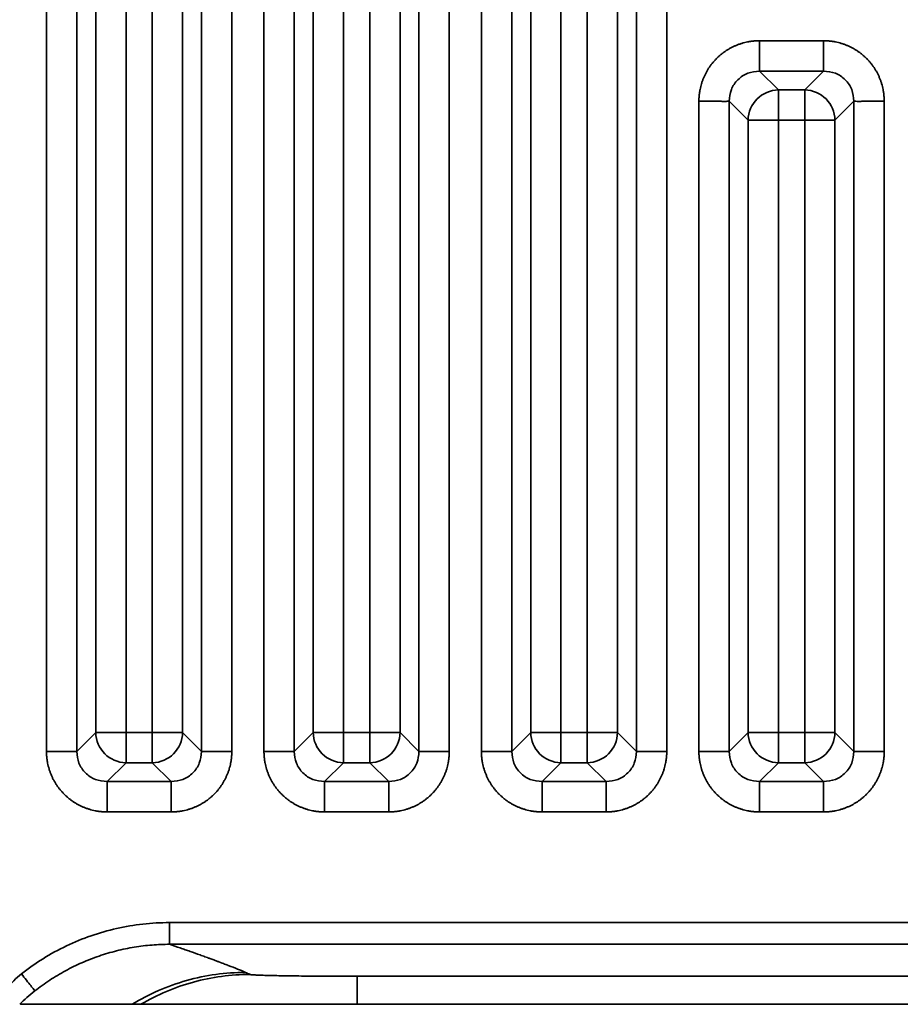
# Model space of a CAD drawing. Header units: millimetres. Extents: x 31 to 1647, y 187 to 975.
# Tile 77 of 151: x 1198 to 1218, y 388 to 411. Entities that reach past the tile are written whole.
import ezdxf

# ---------------------------------------------------------------- set-up
doc = ezdxf.new("R2010")
doc.units = ezdxf.units.MM
doc.layers.add('1', color=7, linetype='Continuous', true_color=0xffffff)

msp = doc.modelspace()

# ---------------------------------------------------------------- linework, layer by layer
at = {"layer": '1', "color": 18, "linetype": 'Continuous', "lineweight": 35}
for p, q in [((1198.7262, 394.1113), (1198.7262, 725.5372)), ((1199.4224, 725.5372), (1199.4224, 394.1113)), ((1202.2906, 394.1113), (1202.2906, 725.5372)), ((1202.9868, 725.5372), (1202.9868, 394.1113)), ((1203.7262, 394.1113), (1203.7262, 725.5372)), ((1204.4224, 725.5372), (1204.4224, 394.1113)), ((1207.2906, 394.1113), (1207.2906, 725.5372)), ((1207.9868, 725.5372), (1207.9868, 394.1113)), ((1208.7262, 394.1113), (1208.7262, 725.5372)), ((1209.4224, 725.5372), (1209.4224, 394.1113)), ((1212.2906, 394.1113), (1212.2906, 725.5372)), ((1212.9868, 725.5372), (1212.9868, 394.1113)), ((1199.8582, 394.5471), (1199.8582, 725.1014)), ((1200.5544, 725.1014), (1200.5544, 394.5471)), ((1201.1587, 394.5471), (1201.1587, 725.1014)), ((1201.8548, 725.1014), (1201.8548, 394.5471)), ((1204.8582, 394.5471), (1204.8582, 725.1014)), ((1205.5544, 725.1014), (1205.5544, 394.5471)), ((1206.1587, 394.5471), (1206.1587, 725.1014)), ((1206.8548, 725.1014), (1206.8548, 394.5471)), ((1209.8582, 394.5471), (1209.8582, 725.1014)), ((1210.5544, 725.1014), (1210.5544, 394.5471)), ((1211.1587, 394.5471), (1211.1587, 725.1014)), ((1211.8548, 725.1014), (1211.8548, 394.5471)), ((1215.1186, 410.4545), (1216.5945, 410.4545)), ((1215.1186, 409.7584), (1215.5544, 409.3226)), ((1216.5945, 409.7584), (1215.1186, 409.7584)), ((1216.1587, 409.3226), (1216.5945, 409.7584)), ((1215.5544, 409.3226), (1215.5544, 408.6264)), ((1215.5544, 409.3226), (1216.1587, 409.3226)), ((1216.1587, 409.3226), (1216.1587, 408.6264)), ((1213.7262, 394.1113), (1213.7262, 409.0622)), ((1214.8582, 408.6264), (1214.4224, 409.0622)), ((1214.4224, 409.0622), (1214.4224, 394.1113)), ((1217.2906, 409.0622), (1216.8548, 408.6264)), ((1217.2906, 394.1113), (1217.2906, 409.0622)), ((1217.9868, 409.0622), (1217.9868, 394.1113)), ((1215.5544, 408.6264), (1214.8582, 408.6264)), ((1214.8582, 394.5471), (1214.8582, 408.6264)), ((1216.1587, 408.6264), (1215.5544, 408.6264)), ((1215.5544, 408.6264), (1215.5544, 394.5471)), ((1216.1587, 394.5471), (1216.1587, 408.6264)), ((1216.8548, 408.6264), (1216.1587, 408.6264)), ((1216.8548, 408.6264), (1216.8548, 394.5471)), ((1199.4224, 394.1113), (1199.8582, 394.5471)), ((1200.5544, 394.5471), (1199.8582, 394.5471)), ((1200.5544, 394.5471), (1200.5544, 393.8509)), ((1200.5544, 394.5471), (1201.1587, 394.5471)), ((1201.1587, 394.5471), (1201.1587, 393.8509)), ((1201.8548, 394.5471), (1201.1587, 394.5471)), ((1201.8548, 394.5471), (1202.2906, 394.1113)), ((1204.4224, 394.1113), (1204.8582, 394.5471)), ((1205.5544, 394.5471), (1204.8582, 394.5471)), ((1205.5544, 394.5471), (1206.1587, 394.5471)), ((1205.5544, 394.5471), (1205.5544, 393.8509)), ((1206.1587, 394.5471), (1206.1587, 393.8509)), ((1206.8548, 394.5471), (1206.1587, 394.5471)), ((1206.8548, 394.5471), (1207.2906, 394.1113)), ((1209.4224, 394.1113), (1209.8582, 394.5471)), ((1210.5544, 394.5471), (1209.8582, 394.5471)), ((1210.5544, 394.5471), (1211.1587, 394.5471)), ((1210.5544, 394.5471), (1210.5544, 393.8509)), ((1211.1587, 394.5471), (1211.1587, 393.8509)), ((1211.8548, 394.5471), (1211.1587, 394.5471)), ((1211.8548, 394.5471), (1212.2906, 394.1113)), ((1214.4224, 394.1113), (1214.8582, 394.5471)), ((1215.5544, 394.5471), (1214.8582, 394.5471)), ((1215.5544, 394.5471), (1215.5544, 393.8509)), ((1215.5544, 394.5471), (1216.1587, 394.5471)), ((1216.1587, 394.5471), (1216.1587, 393.8509)), ((1216.8548, 394.5471), (1216.1587, 394.5471)), ((1216.8548, 394.5471), (1217.2906, 394.1113)), ((1200.5544, 393.8509), (1200.1186, 393.4151)), ((1201.1587, 393.8509), (1200.5544, 393.8509)), ((1201.5945, 393.4151), (1201.1587, 393.8509)), ((1205.5544, 393.8509), (1205.1186, 393.4151)), ((1206.1587, 393.8509), (1205.5544, 393.8509)), ((1206.5945, 393.4151), (1206.1587, 393.8509)), ((1210.5544, 393.8509), (1210.1186, 393.4151)), ((1211.1587, 393.8509), (1210.5544, 393.8509)), ((1211.5945, 393.4151), (1211.1587, 393.8509)), ((1215.5544, 393.8509), (1215.1186, 393.4151)), ((1216.1587, 393.8509), (1215.5544, 393.8509)), ((1216.5945, 393.4151), (1216.1587, 393.8509)), ((1200.1186, 393.4151), (1201.5945, 393.4151)), ((1205.1186, 393.4151), (1206.5945, 393.4151)), ((1210.1186, 393.4151), (1211.5945, 393.4151)), ((1215.1186, 393.4151), (1216.5945, 393.4151)), ((1201.5945, 392.719), (1200.1186, 392.719)), ((1206.5945, 392.719), (1205.1186, 392.719)), ((1211.5945, 392.719), (1210.1186, 392.719)), ((1216.5945, 392.719), (1215.1186, 392.719)), ((1460.1555, 390.1738), (1201.5563, 390.1738)), ((1460.1562, 389.6739), (1201.5564, 389.6739)), ((1455.8443, 388.9384), (1205.8687, 388.9384)), ((1205.8687, 388.2942), (1455.8443, 388.2942))]:
    msp.add_line(p, q, dxfattribs=at)
for centre, major_axis in [((1215.5544, 408.6264), (0.495, 0.495)), ((1216.1587, 408.6264), (0.495, -0.495)), ((1200.5544, 394.5471), (-0.495, 0.495)), ((1201.1587, 394.5471), (-0.495, -0.495)), ((1205.5544, 394.5471), (-0.495, 0.495)), ((1206.1587, 394.5471), (-0.495, -0.495)), ((1210.5544, 394.5471), (-0.495, 0.495)), ((1211.1587, 394.5471), (-0.495, -0.495)), ((1215.5544, 394.5471), (-0.495, 0.495)), ((1216.1587, 394.5471), (-0.495, -0.495))]:
    msp.add_ellipse(centre, major_axis=major_axis, ratio=0.989133, start_param=0.7908614, end_param=2.3507313, dxfattribs=at)
for points, degree in [([(1213.7262, 409.0622), (1213.7262, 409.3399), (1213.9373, 409.8516), (1214.3281, 410.2428), (1214.8403, 410.4545), (1215.1186, 410.4545)], 2), ([(1216.5945, 410.4545), (1216.8722, 410.4545), (1217.3839, 410.2435), (1217.7751, 409.8526), (1217.9868, 409.3405), (1217.9868, 409.0622)], 2), ([(1200.1186, 392.719), (1199.8409, 392.719), (1199.3291, 392.93), (1198.9379, 393.3209), (1198.7262, 393.833), (1198.7262, 394.1113)], 2), ([(1202.9868, 394.1113), (1202.9868, 393.8336), (1202.7757, 393.3218), (1202.3849, 392.9307), (1201.8728, 392.719), (1201.5945, 392.719)], 2), ([(1205.1186, 392.719), (1204.8409, 392.719), (1204.3291, 392.93), (1203.9379, 393.3209), (1203.7262, 393.833), (1203.7262, 394.1113)], 2), ([(1207.9868, 394.1113), (1207.9868, 393.8336), (1207.7757, 393.3218), (1207.3849, 392.9307), (1206.8728, 392.719), (1206.5945, 392.719)], 2), ([(1210.1186, 392.719), (1209.8409, 392.719), (1209.3291, 392.93), (1208.9379, 393.3209), (1208.7262, 393.833), (1208.7262, 394.1113)], 2), ([(1212.9868, 394.1113), (1212.9868, 393.8336), (1212.7757, 393.3218), (1212.3849, 392.9307), (1211.8728, 392.719), (1211.5945, 392.719)], 2), ([(1215.1186, 392.719), (1214.8409, 392.719), (1214.3291, 392.93), (1213.9379, 393.3209), (1213.7262, 393.833), (1213.7262, 394.1113)], 2), ([(1217.9868, 394.1113), (1217.9868, 393.8336), (1217.7757, 393.3218), (1217.3849, 392.9307), (1216.8728, 392.719), (1216.5945, 392.719)], 2), ([(1201.5563, 390.1738), (1201.35, 390.1738), (1200.941, 390.1507), (1200.3367, 390.0488), (1199.7463, 389.8802), (1199.1786, 389.647), (1198.6413, 389.3528), (1198.3098, 389.1203), (1198.1502, 388.9946)], 3), ([(1197.6658, 388.4386), (1197.7102, 388.5128), (1197.8054, 388.6529), (1197.9701, 388.8404), (1198.0884, 388.9462), (1198.1502, 388.9946)], 3), ([(1205.8687, 388.9384), (1205.7789, 388.9384), (1205.6003, 388.9386), (1205.3335, 388.9393), (1205.0738, 388.9406), (1204.8234, 388.9424), (1204.5854, 388.9446), (1204.3628, 388.9473), (1204.1581, 388.9503), (1203.9738, 388.9538), (1203.8122, 388.9576), (1203.6751, 388.9616), (1203.5644, 388.966), (1203.4811, 388.9704), (1203.4266, 388.9751), (1203.4098, 388.9782), (1203.4061, 388.9797)], 3), ([(1198.1101, 388.2942), (1198.2151, 388.3981), (1198.3341, 388.5037), (1198.4591, 388.6021)], 3), ([(1200.6956, 388.2941), (1200.7629, 388.2944), (1200.8303, 388.2944), (1200.8979, 388.2941)], 3)]:
    msp.add_open_spline(points, degree=degree, dxfattribs=at)
for points, knots in [([(1215.1186, 410.4545), (1215.1186, 410.4118), (1215.1186, 410.369), (1215.1186, 410.2849), (1215.1186, 410.2436), (1215.1186, 410.1637), (1215.1186, 410.1252), (1215.1186, 410.0523), (1215.1186, 410.0179), (1215.1186, 409.9544), (1215.1186, 409.9252), (1215.1186, 409.8731), (1215.1186, 409.8502), (1215.1186, 409.8114), (1215.1186, 409.7955), (1215.1186, 409.7712), (1215.1186, 409.7628), (1215.1186, 409.7584)], [0, 0, 0, 0, 0.125, 0.125, 0.25, 0.25, 0.375, 0.375, 0.5, 0.5, 0.625, 0.625, 0.75, 0.75, 0.875, 0.875, 1, 1, 1, 1]), ([(1216.5945, 410.4545), (1216.5945, 410.4118), (1216.5944, 410.369), (1216.5944, 410.285), (1216.5943, 410.2437), (1216.5942, 410.1638), (1216.5942, 410.1253), (1216.5941, 410.0524), (1216.5941, 410.018), (1216.594, 409.9546), (1216.594, 409.9254), (1216.5939, 409.8735), (1216.5939, 409.8506), (1216.594, 409.812), (1216.594, 409.7962), (1216.5942, 409.7721), (1216.5943, 409.7638), (1216.5945, 409.7595)], [0, 0, 0, 0, 0.125, 0.125, 0.25, 0.25, 0.375, 0.375, 0.5, 0.5, 0.625, 0.625, 0.75, 0.75, 0.875, 0.875, 1, 1, 1, 1]), ([(1215.1186, 409.7584), (1215.0265, 409.7489), (1214.8434, 409.7301), (1214.6111, 409.5696), (1214.4507, 409.3374), (1214.4319, 409.1543), (1214.4224, 409.0622)], [0, 0, 0, 0, 0.2513614, 0.5, 0.7486386, 1, 1, 1, 1]), ([(1217.2906, 409.0622), (1217.2812, 409.1543), (1217.2623, 409.3374), (1217.1019, 409.5696), (1216.8697, 409.7301), (1216.6865, 409.7489), (1216.5945, 409.7584)], [0, 0, 0, 0, 0.2513614, 0.5, 0.7486386, 1, 1, 1, 1]), ([(1213.7262, 409.0622), (1213.769, 409.0622), (1213.8117, 409.0622), (1213.8958, 409.0621), (1213.9371, 409.0621), (1214.0169, 409.062), (1214.0554, 409.0619), (1214.1283, 409.0618), (1214.1627, 409.0618), (1214.2262, 409.0617), (1214.2553, 409.0617), (1214.3073, 409.0617), (1214.3301, 409.0617), (1214.3688, 409.0617), (1214.3846, 409.0618), (1214.4087, 409.0619), (1214.4169, 409.0621), (1214.4212, 409.0622)], [0, 0, 0, 0, 0.125, 0.125, 0.25, 0.25, 0.375, 0.375, 0.5, 0.5, 0.625, 0.625, 0.75, 0.75, 0.875, 0.875, 1, 1, 1, 1]), ([(1217.2918, 409.0622), (1217.2961, 409.0621), (1217.3044, 409.0619), (1217.3284, 409.0618), (1217.3442, 409.0617), (1217.3829, 409.0617), (1217.4058, 409.0617), (1217.4577, 409.0617), (1217.4868, 409.0617), (1217.5503, 409.0618), (1217.5847, 409.0618), (1217.6576, 409.0619), (1217.6961, 409.062), (1217.7759, 409.0621), (1217.8172, 409.0621), (1217.9013, 409.0622), (1217.9441, 409.0622), (1217.9868, 409.0622)], [0, 0, 0, 0, 0.125, 0.125, 0.25, 0.25, 0.375, 0.375, 0.5, 0.5, 0.625, 0.625, 0.75, 0.75, 0.875, 0.875, 1, 1, 1, 1]), ([(1198.7262, 394.1113), (1198.769, 394.1113), (1198.8117, 394.1113), (1198.8958, 394.1113), (1198.9372, 394.1113), (1199.017, 394.1113), (1199.0555, 394.1113), (1199.1284, 394.1113), (1199.1628, 394.1113), (1199.2264, 394.1113), (1199.2555, 394.1113), (1199.3076, 394.1113), (1199.3305, 394.1113), (1199.3693, 394.1113), (1199.3853, 394.1113), (1199.4095, 394.1113), (1199.4179, 394.1113), (1199.4224, 394.1113)], [0, 0, 0, 0, 0.125, 0.125, 0.25, 0.25, 0.375, 0.375, 0.5, 0.5, 0.625, 0.625, 0.75, 0.75, 0.875, 0.875, 1, 1, 1, 1]), ([(1199.4224, 394.1113), (1199.4318, 394.0193), (1199.4507, 393.8362), (1199.611, 393.6039), (1199.8433, 393.4434), (1200.0265, 393.4246), (1200.1186, 393.4151)], [0, 0, 0, 0, 0.251262, 0.4998651, 0.7485362, 1, 1, 1, 1]), ([(1201.5945, 393.4151), (1201.6866, 393.4246), (1201.8697, 393.4434), (1202.102, 393.6039), (1202.2624, 393.8362), (1202.2812, 394.0193), (1202.2906, 394.1113)], [0, 0, 0, 0, 0.2514638, 0.5001349, 0.748738, 1, 1, 1, 1]), ([(1202.2906, 394.1113), (1202.2951, 394.1113), (1202.3035, 394.1113), (1202.3278, 394.1113), (1202.3437, 394.1113), (1202.3825, 394.1113), (1202.4054, 394.1113), (1202.4575, 394.1113), (1202.4866, 394.1113), (1202.5502, 394.1113), (1202.5846, 394.1113), (1202.6575, 394.1113), (1202.696, 394.1113), (1202.7759, 394.1113), (1202.8172, 394.1113), (1202.9013, 394.1113), (1202.944, 394.1113), (1202.9868, 394.1113)], [0, 0, 0, 0, 0.125, 0.125, 0.25, 0.25, 0.375, 0.375, 0.5, 0.5, 0.625, 0.625, 0.75, 0.75, 0.875, 0.875, 1, 1, 1, 1]), ([(1203.7262, 394.1113), (1203.769, 394.1113), (1203.8117, 394.1113), (1203.8958, 394.1113), (1203.9372, 394.1113), (1204.017, 394.1113), (1204.0555, 394.1113), (1204.1284, 394.1113), (1204.1628, 394.1113), (1204.2264, 394.1113), (1204.2555, 394.1113), (1204.3076, 394.1113), (1204.3305, 394.1113), (1204.3693, 394.1113), (1204.3853, 394.1113), (1204.4095, 394.1113), (1204.4179, 394.1113), (1204.4224, 394.1113)], [0, 0, 0, 0, 0.125, 0.125, 0.25, 0.25, 0.375, 0.375, 0.5, 0.5, 0.625, 0.625, 0.75, 0.75, 0.875, 0.875, 1, 1, 1, 1]), ([(1204.4224, 394.1113), (1204.4318, 394.0193), (1204.4507, 393.8362), (1204.611, 393.6039), (1204.8433, 393.4434), (1205.0265, 393.4246), (1205.1186, 393.4151)], [0, 0, 0, 0, 0.251262, 0.4998651, 0.7485362, 1, 1, 1, 1]), ([(1206.5945, 393.4151), (1206.6866, 393.4246), (1206.8697, 393.4434), (1207.102, 393.6039), (1207.2624, 393.8362), (1207.2812, 394.0193), (1207.2906, 394.1113)], [0, 0, 0, 0, 0.2514638, 0.5001349, 0.748738, 1, 1, 1, 1]), ([(1207.2906, 394.1113), (1207.2951, 394.1113), (1207.3035, 394.1113), (1207.3278, 394.1113), (1207.3437, 394.1113), (1207.3825, 394.1113), (1207.4054, 394.1113), (1207.4575, 394.1113), (1207.4866, 394.1113), (1207.5502, 394.1113), (1207.5846, 394.1113), (1207.6575, 394.1113), (1207.696, 394.1113), (1207.7759, 394.1113), (1207.8172, 394.1113), (1207.9013, 394.1113), (1207.944, 394.1113), (1207.9868, 394.1113)], [0, 0, 0, 0, 0.125, 0.125, 0.25, 0.25, 0.375, 0.375, 0.5, 0.5, 0.625, 0.625, 0.75, 0.75, 0.875, 0.875, 1, 1, 1, 1]), ([(1208.7262, 394.1113), (1208.769, 394.1113), (1208.8117, 394.1113), (1208.8958, 394.1113), (1208.9372, 394.1113), (1209.017, 394.1113), (1209.0555, 394.1113), (1209.1284, 394.1113), (1209.1628, 394.1113), (1209.2264, 394.1113), (1209.2555, 394.1113), (1209.3076, 394.1113), (1209.3305, 394.1113), (1209.3693, 394.1113), (1209.3853, 394.1113), (1209.4095, 394.1113), (1209.4179, 394.1113), (1209.4224, 394.1113)], [0, 0, 0, 0, 0.125, 0.125, 0.25, 0.25, 0.375, 0.375, 0.5, 0.5, 0.625, 0.625, 0.75, 0.75, 0.875, 0.875, 1, 1, 1, 1]), ([(1209.4224, 394.1113), (1209.4318, 394.0193), (1209.4507, 393.8362), (1209.611, 393.6039), (1209.8433, 393.4434), (1210.0265, 393.4246), (1210.1186, 393.4151)], [0, 0, 0, 0, 0.251262, 0.4998651, 0.7485362, 1, 1, 1, 1]), ([(1211.5945, 393.4151), (1211.6866, 393.4246), (1211.8697, 393.4434), (1212.102, 393.6039), (1212.2624, 393.8362), (1212.2812, 394.0193), (1212.2906, 394.1113)], [0, 0, 0, 0, 0.2514638, 0.5001349, 0.748738, 1, 1, 1, 1]), ([(1212.2906, 394.1113), (1212.2951, 394.1113), (1212.3035, 394.1113), (1212.3278, 394.1113), (1212.3437, 394.1113), (1212.3825, 394.1113), (1212.4054, 394.1113), (1212.4575, 394.1113), (1212.4866, 394.1113), (1212.5502, 394.1113), (1212.5846, 394.1113), (1212.6575, 394.1113), (1212.696, 394.1113), (1212.7759, 394.1113), (1212.8172, 394.1113), (1212.9013, 394.1113), (1212.944, 394.1113), (1212.9868, 394.1113)], [0, 0, 0, 0, 0.125, 0.125, 0.25, 0.25, 0.375, 0.375, 0.5, 0.5, 0.625, 0.625, 0.75, 0.75, 0.875, 0.875, 1, 1, 1, 1]), ([(1213.7262, 394.1113), (1213.769, 394.1113), (1213.8117, 394.1113), (1213.8958, 394.1113), (1213.9372, 394.1113), (1214.017, 394.1113), (1214.0555, 394.1113), (1214.1284, 394.1113), (1214.1628, 394.1113), (1214.2264, 394.1113), (1214.2555, 394.1113), (1214.3076, 394.1113), (1214.3305, 394.1113), (1214.3693, 394.1113), (1214.3853, 394.1113), (1214.4095, 394.1113), (1214.4179, 394.1113), (1214.4224, 394.1113)], [0, 0, 0, 0, 0.125, 0.125, 0.25, 0.25, 0.375, 0.375, 0.5, 0.5, 0.625, 0.625, 0.75, 0.75, 0.875, 0.875, 1, 1, 1, 1]), ([(1214.4224, 394.1113), (1214.4318, 394.0193), (1214.4507, 393.8362), (1214.611, 393.6039), (1214.8433, 393.4434), (1215.0265, 393.4246), (1215.1186, 393.4151)], [0, 0, 0, 0, 0.251262, 0.4998651, 0.7485362, 1, 1, 1, 1]), ([(1216.5945, 393.4151), (1216.6866, 393.4246), (1216.8697, 393.4434), (1217.102, 393.6039), (1217.2624, 393.8362), (1217.2812, 394.0193), (1217.2906, 394.1113)], [0, 0, 0, 0, 0.2514638, 0.5001349, 0.748738, 1, 1, 1, 1]), ([(1217.2906, 394.1113), (1217.2951, 394.1113), (1217.3035, 394.1113), (1217.3278, 394.1113), (1217.3437, 394.1113), (1217.3825, 394.1113), (1217.4054, 394.1113), (1217.4575, 394.1113), (1217.4866, 394.1113), (1217.5502, 394.1113), (1217.5846, 394.1113), (1217.6575, 394.1113), (1217.696, 394.1113), (1217.7759, 394.1113), (1217.8172, 394.1113), (1217.9013, 394.1113), (1217.944, 394.1113), (1217.9868, 394.1113)], [0, 0, 0, 0, 0.125, 0.125, 0.25, 0.25, 0.375, 0.375, 0.5, 0.5, 0.625, 0.625, 0.75, 0.75, 0.875, 0.875, 1, 1, 1, 1]), ([(1200.1186, 393.4151), (1200.1186, 393.4107), (1200.1186, 393.4023), (1200.1186, 393.378), (1200.1186, 393.3621), (1200.1186, 393.3232), (1200.1186, 393.3003), (1200.1186, 393.2483), (1200.1186, 393.2191), (1200.1186, 393.1556), (1200.1186, 393.1212), (1200.1186, 393.0482), (1200.1186, 393.0097), (1200.1186, 392.9299), (1200.1186, 392.8886), (1200.1186, 392.8045), (1200.1186, 392.7617), (1200.1186, 392.719)], [0, 0, 0, 0, 0.125, 0.125, 0.25, 0.25, 0.375, 0.375, 0.5, 0.5, 0.625, 0.625, 0.75, 0.75, 0.875, 0.875, 1, 1, 1, 1]), ([(1201.5945, 393.414), (1201.5943, 393.4096), (1201.5942, 393.4014), (1201.594, 393.3773), (1201.594, 393.3615), (1201.5939, 393.3228), (1201.5939, 393.3), (1201.594, 393.248), (1201.594, 393.2189), (1201.5941, 393.1554), (1201.5941, 393.121), (1201.5942, 393.0481), (1201.5942, 393.0096), (1201.5943, 392.9298), (1201.5944, 392.8885), (1201.5944, 392.8044), (1201.5945, 392.7617), (1201.5945, 392.719)], [0, 0, 0, 0, 0.125, 0.125, 0.25, 0.25, 0.375, 0.375, 0.5, 0.5, 0.625, 0.625, 0.75, 0.75, 0.875, 0.875, 1, 1, 1, 1]), ([(1205.1186, 393.4151), (1205.1186, 393.4107), (1205.1186, 393.4023), (1205.1186, 393.378), (1205.1186, 393.3621), (1205.1186, 393.3232), (1205.1186, 393.3003), (1205.1186, 393.2483), (1205.1186, 393.2191), (1205.1186, 393.1556), (1205.1186, 393.1212), (1205.1186, 393.0482), (1205.1186, 393.0097), (1205.1186, 392.9299), (1205.1186, 392.8886), (1205.1186, 392.8045), (1205.1186, 392.7617), (1205.1186, 392.719)], [0, 0, 0, 0, 0.125, 0.125, 0.25, 0.25, 0.375, 0.375, 0.5, 0.5, 0.625, 0.625, 0.75, 0.75, 0.875, 0.875, 1, 1, 1, 1]), ([(1206.5945, 393.414), (1206.5943, 393.4096), (1206.5942, 393.4014), (1206.594, 393.3773), (1206.594, 393.3615), (1206.5939, 393.3228), (1206.5939, 393.3), (1206.594, 393.248), (1206.594, 393.2189), (1206.5941, 393.1554), (1206.5941, 393.121), (1206.5942, 393.0481), (1206.5942, 393.0096), (1206.5943, 392.9298), (1206.5944, 392.8885), (1206.5944, 392.8044), (1206.5945, 392.7617), (1206.5945, 392.719)], [0, 0, 0, 0, 0.125, 0.125, 0.25, 0.25, 0.375, 0.375, 0.5, 0.5, 0.625, 0.625, 0.75, 0.75, 0.875, 0.875, 1, 1, 1, 1]), ([(1210.1186, 393.4151), (1210.1186, 393.4107), (1210.1186, 393.4023), (1210.1186, 393.378), (1210.1186, 393.3621), (1210.1186, 393.3232), (1210.1186, 393.3003), (1210.1186, 393.2483), (1210.1186, 393.2191), (1210.1186, 393.1556), (1210.1186, 393.1212), (1210.1186, 393.0482), (1210.1186, 393.0097), (1210.1186, 392.9299), (1210.1186, 392.8886), (1210.1186, 392.8045), (1210.1186, 392.7617), (1210.1186, 392.719)], [0, 0, 0, 0, 0.125, 0.125, 0.25, 0.25, 0.375, 0.375, 0.5, 0.5, 0.625, 0.625, 0.75, 0.75, 0.875, 0.875, 1, 1, 1, 1]), ([(1211.5945, 393.414), (1211.5943, 393.4096), (1211.5942, 393.4014), (1211.594, 393.3773), (1211.594, 393.3615), (1211.5939, 393.3228), (1211.5939, 393.3), (1211.594, 393.248), (1211.594, 393.2189), (1211.5941, 393.1554), (1211.5941, 393.121), (1211.5942, 393.0481), (1211.5942, 393.0096), (1211.5943, 392.9298), (1211.5944, 392.8885), (1211.5944, 392.8044), (1211.5945, 392.7617), (1211.5945, 392.719)], [0, 0, 0, 0, 0.125, 0.125, 0.25, 0.25, 0.375, 0.375, 0.5, 0.5, 0.625, 0.625, 0.75, 0.75, 0.875, 0.875, 1, 1, 1, 1]), ([(1215.1186, 393.4151), (1215.1186, 393.4107), (1215.1186, 393.4023), (1215.1186, 393.378), (1215.1186, 393.3621), (1215.1186, 393.3232), (1215.1186, 393.3003), (1215.1186, 393.2483), (1215.1186, 393.2191), (1215.1186, 393.1556), (1215.1186, 393.1212), (1215.1186, 393.0482), (1215.1186, 393.0097), (1215.1186, 392.9299), (1215.1186, 392.8886), (1215.1186, 392.8045), (1215.1186, 392.7617), (1215.1186, 392.719)], [0, 0, 0, 0, 0.125, 0.125, 0.25, 0.25, 0.375, 0.375, 0.5, 0.5, 0.625, 0.625, 0.75, 0.75, 0.875, 0.875, 1, 1, 1, 1]), ([(1216.5945, 393.414), (1216.5943, 393.4096), (1216.5942, 393.4014), (1216.594, 393.3773), (1216.594, 393.3615), (1216.5939, 393.3228), (1216.5939, 393.3), (1216.594, 393.248), (1216.594, 393.2189), (1216.5941, 393.1554), (1216.5941, 393.121), (1216.5942, 393.0481), (1216.5942, 393.0096), (1216.5943, 392.9298), (1216.5944, 392.8885), (1216.5944, 392.8044), (1216.5945, 392.7617), (1216.5945, 392.719)], [0, 0, 0, 0, 0.125, 0.125, 0.25, 0.25, 0.375, 0.375, 0.5, 0.5, 0.625, 0.625, 0.75, 0.75, 0.875, 0.875, 1, 1, 1, 1]), ([(1201.5563, 389.6738), (1201.5563, 389.6744), (1201.5563, 389.6781), (1201.5563, 389.6917), (1201.5563, 389.7016), (1201.5563, 389.7271), (1201.5563, 389.7428), (1201.5563, 389.7793), (1201.5563, 389.8002), (1201.5563, 389.8464), (1201.5563, 389.8717), (1201.5563, 389.9257), (1201.5563, 389.9545), (1201.5563, 390.0144), (1201.5563, 390.0456), (1201.5563, 390.1091), (1201.5563, 390.1414), (1201.5563, 390.1738)], [0, 0, 0, 0, 0.125, 0.125, 0.25, 0.25, 0.375, 0.375, 0.5, 0.5, 0.625, 0.625, 0.75, 0.75, 0.875, 0.875, 1, 1, 1, 1]), ([(1201.5564, 389.6739), (1201.4228, 389.6739), (1201.2879, 389.6685), (1201.0169, 389.6466), (1200.8808, 389.63), (1200.6087, 389.5853), (1200.4727, 389.5572), (1200.2024, 389.4894), (1200.068, 389.4497), (1199.8023, 389.3589), (1199.671, 389.3077), (1199.4129, 389.1944), (1199.2861, 389.1323), (1199.0384, 388.9976), (1198.9175, 388.925), (1198.6827, 388.7705), (1198.5689, 388.6884), (1198.4592, 388.6022)], [0, 0, 0, 0, 0.125, 0.125, 0.25, 0.25, 0.375, 0.375, 0.5, 0.5, 0.625, 0.625, 0.75, 0.75, 0.875, 0.875, 1, 1, 1, 1]), ([(1201.5564, 389.6739), (1201.6406, 389.6452), (1201.7625, 389.6035), (1201.8779, 389.5636), (1201.9535, 389.5373), (1201.9883, 389.5252), (1202.1043, 389.4847), (1202.219, 389.4441), (1202.3505, 389.3965), (1202.4157, 389.3726), (1202.4435, 389.3624), (1202.462, 389.3555), (1202.4733, 389.3514), (1202.5092, 389.338), (1202.557, 389.3202), (1202.6208, 389.2963), (1202.6499, 389.2853), (1202.6697, 389.2779), (1202.6772, 389.2751), (1202.7414, 389.2508), (1202.8069, 389.226), (1202.8631, 389.2047), (1202.8861, 389.1959), (1202.8949, 389.1926), (1202.9005, 389.1904), (1202.9007, 389.1903), (1202.9873, 389.1572), (1203.0548, 389.1307), (1203.1764, 389.0811), (1203.2373, 389.0553), (1203.2982, 389.0286), (1203.2982, 389.0285), (1203.2982, 389.0285)], [0, 0, 0, 0, 0.125, 0.1874999, 0.1874999, 0.2499999, 0.2499999, 0.3749999, 0.4374999, 0.4687499, 0.4843749, 0.4843749, 0.4999999, 0.4999999, 0.5624998, 0.5937498, 0.6093748, 0.6093748, 0.6249998, 0.6249998, 0.6874998, 0.7187498, 0.7343748, 0.7421873, 0.7421873, 0.7499998, 0.7499998, 0.8749997, 0.8749997, 0.9999997, 0.9999997, 1, 1, 1, 1]), ([(1198.4591, 388.6021), (1198.4573, 388.6044), (1198.4386, 388.6282), (1198.369, 388.7166), (1198.2681, 388.8448), (1198.1895, 388.9447), (1198.1502, 388.9946)], [0, 0, 0, 0, 0.2500007, 0.5000014, 0.750002, 1, 1, 1, 1]), ([(1200.6956, 388.2942), (1200.8876, 388.4115), (1201.0894, 388.517), (1201.5078, 388.7001), (1201.7244, 388.7777), (1202.1663, 388.9025), (1202.3917, 388.9497), (1202.8448, 389.0125), (1203.0725, 389.0282), (1203.2982, 389.0285)], [0, 0, 0, 0, 0.25, 0.25, 0.5, 0.5, 0.75, 0.75, 1, 1, 1, 1]), ([(1203.4061, 388.9797), (1203.1869, 388.9796), (1202.9677, 388.9648), (1202.5331, 388.9063), (1202.3178, 388.8626), (1201.8948, 388.747), (1201.6871, 388.6751), (1201.2831, 388.5044), (1201.0868, 388.4056), (1200.8978, 388.2942)], [0, 0, 0, 0, 0.25, 0.25, 0.5, 0.5, 0.75, 0.75, 1, 1, 1, 1]), ([(1203.4061, 388.9797), (1203.3965, 388.9838), (1203.3771, 388.9919), (1203.3483, 389.0041), (1203.3282, 389.0145), (1203.3117, 389.0227), (1203.3023, 389.0268), (1203.2982, 389.0286)], [0, 0, 0, 0, 0.2488056, 0.4984074, 0.7488028, 0.8886307, 1, 1, 1, 1]), ([(1205.8687, 388.9384), (1205.8687, 388.9348), (1205.8687, 388.9184), (1205.8687, 388.8601), (1205.8687, 388.8182), (1205.8687, 388.7098), (1205.8687, 388.6431), (1205.8687, 388.4861), (1205.8687, 388.3958), (1205.8687, 388.2942)], [0, 0, 0, 0, 0.25, 0.25, 0.5, 0.5, 0.75, 0.75, 1, 1, 1, 1]), ([(1198.1264, 388.2942), (1198.3467, 388.2942), (1198.567, 388.2942), (1199.0202, 388.2942), (1199.2531, 388.2942), (1199.8891, 388.2942), (1200.2922, 388.2942), (1200.6957, 388.2942)], [0, 0, 0, 0, 0.2573949, 0.2573949, 0.5294541, 0.5294541, 1, 1, 1, 1]), ([(1200.8978, 388.2942), (1200.9128, 388.2942), (1200.9421, 388.2942), (1201.0363, 388.2941), (1201.159, 388.2941), (1201.3083, 388.294), (1201.4776, 388.294), (1201.6621, 388.294), (1201.8569, 388.2941), (1202.0579, 388.2942), (1202.2611, 388.2942), (1202.6304, 388.2943), (1203.216, 388.2942), (1204.0674, 388.2941), (1204.9604, 388.2942), (1205.5684, 388.2943), (1205.8687, 388.2943)], [0, 0, 0, 0, 0.0622726, 0.1217647, 0.1784997, 0.2324994, 0.2837848, 0.3323755, 0.3782896, 0.4215443, 0.4621553, 0.5001369, 0.6297932, 0.7562211, 0.8795747, 1, 1, 1, 1])]:
    msp.add_open_spline(points, degree=3, knots=knots, dxfattribs=at)

doc.saveas('drawing.dxf')
